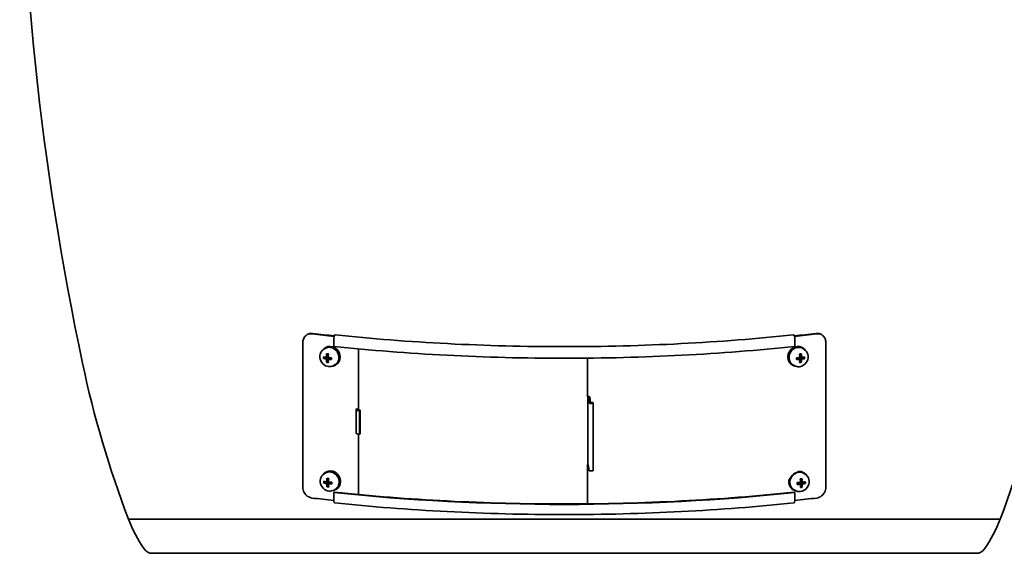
# Model space of a CAD drawing. Extents: x 6.5 to 64.9, y -6 to 65.8.
# Tile 1 of 25: x 6.9 to 26.3, y -6 to 4.5. Entities that reach past the tile are written whole.
import ezdxf

# ---------------------------------------------------------------- set-up
doc = ezdxf.new("R2010")
doc.units = 0
doc.header["$MEASUREMENT"] = 0

msp = doc.modelspace()

# ---------------------------------------------------------------- linework, layer by layer
at = {"color": 7, "lineweight": 35}
for p, q in [((12.569963, -1.743379), (12.583741, -1.736037)), ((22.685907, -1.736043), (22.699655, -1.743369)), ((12.485308, -4.747072), (12.485308, -1.894929)), ((13.096074, -1.812652), (13.096074, -1.974352)), ((22.17356, -1.974352), (22.17356, -1.812652)), ((22.784328, -1.894929), (22.784328, -4.747072)), ((12.925428, -2.014676), (12.897404, -2.031814)), ((12.935644, -1.996891), (12.920293, -2.006279)), ((12.95408, -2.120058), (12.986195, -2.153735)), ((13.582187, -2.023254), (13.582187, -3.22836)), ((22.269511, -2.155513), (22.301722, -2.121394)), ((22.322328, -1.998873), (22.337437, -2.00827)), ((22.33224, -2.016628), (22.359891, -2.033824)), ((12.991219, -2.192316), (12.891173, -2.215083)), ((12.985155, -2.176213), (12.948664, -2.187754)), ((12.99772, -2.1929), (12.948664, -2.225583)), ((13.000751, -2.193163), (12.95408, -2.287956)), ((13.017911, -2.194538), (12.98473, -2.229533)), ((13.02292, -2.194904), (13.051247, -2.232617)), ((13.051247, -2.196684), (13.051388, -2.214798)), ((13.051388, -2.214798), (13.051247, -2.232617)), ((18.094085, -2.967853), (18.094085, -2.205715)), ((22.204167, -2.215983), (22.204311, -2.197869)), ((22.204311, -2.233802), (22.204167, -2.215983)), ((22.233372, -2.196083), (22.204311, -2.233802)), ((22.238308, -2.195729), (22.270921, -2.230822)), ((22.255557, -2.194368), (22.301722, -2.289292)), ((22.258505, -2.194117), (22.307078, -2.226927)), ((22.264904, -2.19355), (22.36479, -2.216517)), ((22.270498, -2.177338), (22.307078, -2.189098)), ((13.120565, -2.333752), (13.092526, -2.350899)), ((13.141037, -2.332769), (13.1257, -2.342149)), ((22.114419, -2.333199), (22.129562, -2.342617)), ((22.13476, -2.334259), (22.162377, -2.351434)), ((18.09786, -2.959657), (18.094085, -2.959695)), ((18.09908, -2.967802), (18.094085, -2.967853)), ((18.099275, -2.95965), (18.09786, -2.95965)), ((18.09908, -2.967802), (18.099274, -4.298801)), ((18.104271, -2.969046), (18.121882, -3.086515)), ((18.153355, -3.086199), (18.135744, -2.968729)), ((18.183774, -3.073562), (18.154618, -3.076645)), ((18.154618, -3.076645), (18.16837, -3.085357)), ((18.154618, -3.087224), (18.154618, -3.076645)), ((18.183774, -3.073562), (18.197526, -3.082274)), ((18.200444, -3.08612), (18.200444, -4.41712)), ((13.533038, -3.204876), (13.532869, -3.225126)), ((13.532869, -3.225149), (13.532869, -3.689097)), ((13.564213, -3.207857), (13.533038, -3.204876)), ((13.558538, -3.234702), (13.603122, -3.238984)), ((13.564069, -3.225113), (13.564213, -3.207857)), ((13.564213, -3.207857), (13.582179, -3.209564)), ((13.564273, -3.207858), (13.564273, -3.225626)), ((13.564273, -3.207863), (13.564273, -3.225633)), ((13.613978, -3.231414), (13.569395, -3.227131)), ((13.603122, -3.238984), (13.613978, -3.231414)), ((13.603122, -3.238984), (13.603122, -3.702933)), ((13.613978, -3.695363), (13.613978, -3.231414)), ((13.603122, -3.702933), (13.558538, -3.69865)), ((13.582187, -3.700922), (13.582187, -4.89107)), ((13.613978, -3.695363), (13.603122, -3.702933)), ((12.940388, -4.448204), (12.925178, -4.457591)), ((18.094085, -4.298853), (18.099274, -4.298801)), ((18.094085, -5.074048), (18.094085, -4.298853)), ((18.121882, -4.417515), (18.104271, -4.300046)), ((12.996963, -4.643228), (12.897002, -4.666103)), ((12.930322, -4.465983), (12.902515, -4.483143)), ((12.991154, -4.627066), (12.954613, -4.638725)), ((13.003408, -4.643802), (12.954613, -4.676554)), ((12.959997, -4.571025), (12.992166, -4.60494)), ((13.006395, -4.644059), (12.959997, -4.738923)), ((13.023602, -4.645425), (12.990729, -4.680474)), ((13.028573, -4.645785), (13.057298, -4.683502)), ((13.057298, -4.647569), (13.05744, -4.665683)), ((22.253533, -4.653604), (22.218842, -4.69204)), ((22.256645, -4.653355), (22.286031, -4.688664)), ((22.274727, -4.651788), (22.319081, -4.747154)), ((22.276506, -4.651623), (22.322772, -4.684593)), ((22.280747, -4.651222), (22.381916, -4.673969)), ((22.283705, -4.61806), (22.3159, -4.579)), ((22.284616, -4.634321), (22.322056, -4.646706)), ((22.349827, -4.461537), (22.363425, -4.47062)), ((22.357959, -4.478805), (22.382827, -4.495418)), ((13.05744, -4.665683), (13.057298, -4.683502)), ((13.096074, -4.850844), (13.108128, -4.843313)), ((13.126754, -4.784263), (13.098929, -4.801434)), ((13.147141, -4.783248), (13.131896, -4.792655)), ((22.13117, -4.788933), (22.14479, -4.798034)), ((22.150259, -4.789849), (22.175115, -4.806454)), ((22.16151, -4.843313), (22.17356, -4.850844)), ((13.096074, -5.012544), (13.096074, -4.850844)), ((22.17356, -4.850844), (22.17356, -5.012544)), ((17.634818, -5.378077), (9.052148, -5.378077)), ((9.052148, -5.378077), (17.634885, -5.378077)), ((17.634885, -5.378077), (17.634818, -5.378077)), ((26.217488, -5.378077), (17.634885, -5.378077)), ((17.634885, -5.378077), (26.217488, -5.378077)), ((9.521785, -6.047349), (17.634818, -6.047349)), ((10.023986, -6.047349), (10.034988, -6.047347)), ((17.634818, -6.047349), (25.747851, -6.047349)), ((25.24565, -6.047349), (25.234942, -6.047348))]:
    msp.add_line(p, q, dxfattribs=at)
for points in [[(12.485308, -1.894929), (12.487935, -1.862635), (12.496011, -1.831181), (12.509595, -1.801887), (12.518377, -1.788461), (12.528393, -1.776057), (12.547865, -1.757788), (12.569963, -1.743379)], [(22.699655, -1.743369), (22.721264, -1.757391), (22.740325, -1.775041), (22.751414, -1.788676), (22.761005, -1.803551), (22.769018, -1.819524), (22.775547, -1.836908), (22.780601, -1.856596), (22.783482, -1.876488), (22.784328, -1.894929)], [(13.096074, -1.812652), (13.098834, -1.785058), (13.102886, -1.769979), (13.108283, -1.757848), (13.114489, -1.749871), (13.116486, -1.748377)], [(12.897404, -2.031814), (12.875323, -2.048212), (12.854633, -2.070693), (12.839466, -2.095057), (12.827997, -2.124193), (12.822132, -2.153252), (12.820878, -2.174875)], [(13.203299, -2.174214), (13.196883, -2.139505), (13.184688, -2.105948), (13.167118, -2.074661), (13.144757, -2.046683), (13.11835, -2.022945), (13.088773, -2.004234), (13.07276, -1.996827), (13.056314, -1.99096), (13.039726, -1.986715), (13.022997, -1.984071)], [(13.022997, -1.993579), (13.052122, -1.999371), (13.080407, -2.010199), (13.109638, -2.027594), (13.13584, -2.050119), (13.158094, -2.076983), (13.17562, -2.10725), (13.187809, -2.139861), (13.194285, -2.174214)], [(22.2335, -1.985301), (22.220363, -1.987213), (22.187671, -1.996382), (22.156502, -2.011502), (22.127895, -2.032072), (22.102796, -2.057408), (22.082041, -2.086667), (22.066321, -2.118877), (22.057536, -2.146838), (22.052716, -2.175443)], [(22.061753, -2.175443), (22.064824, -2.155073), (22.070019, -2.134959), (22.080141, -2.108987), (22.093698, -2.084506), (22.110389, -2.062059), (22.135084, -2.037629), (22.163223, -2.01802), (22.19382, -2.003918), (22.213526, -1.998172), (22.2335, -1.994808)], [(22.359891, -2.033824), (22.383961, -2.05232), (22.402574, -2.073229), (22.418693, -2.10004), (22.429151, -2.128103), (22.434733, -2.158398), (22.435601, -2.176382)], [(12.992393, -2.372657), (12.960724, -2.366145), (12.932139, -2.354753), (12.904514, -2.337938), (12.878533, -2.315315), (12.857702, -2.290026), (12.839844, -2.259064), (12.827989, -2.226895), (12.821737, -2.192968), (12.820878, -2.174875)], [(13.195216, -2.193079), (13.194127, -2.213222), (13.190881, -2.232875), (13.186554, -2.248692), (13.180794, -2.263856), (13.170975, -2.282829), (13.15885, -2.300113), (13.144608, -2.315437), (13.120571, -2.333747)], [(13.125706, -2.342145), (13.143092, -2.329802), (13.158691, -2.315163), (13.172282, -2.298439), (13.183665, -2.279877), (13.190649, -2.264913), (13.196238, -2.249194), (13.202258, -2.222167), (13.20428, -2.194071)], [(22.13475, -2.334253), (22.115757, -2.32024), (22.099119, -2.303331), (22.089594, -2.290749), (22.081323, -2.27716), (22.074347, -2.262607), (22.068772, -2.247286), (22.062025, -2.214973), (22.060847, -2.19404)], [(22.263664, -2.373934), (22.295395, -2.367474), (22.324046, -2.35613), (22.351735, -2.339361), (22.377045, -2.317532), (22.39867, -2.291516), (22.415623, -2.262587), (22.427371, -2.23223), (22.434351, -2.198181), (22.435601, -2.176382)], [(18.104271, -2.969046), (18.104156, -2.968815), (18.103984, -2.968661), (18.103431, -2.968376), (18.102208, -2.968047), (18.099275, -2.967801)], [(18.135744, -2.968729), (18.135529, -2.96801), (18.134465, -2.966592), (18.132585, -2.965236), (18.12656, -2.962822), (18.113026, -2.960346)], [(18.124772, -3.089967), (18.131268, -3.092726), (18.146342, -3.095541)], [(18.161149, -3.088139), (18.154814, -3.087298), (18.153928, -3.086884)], [(18.168945, -3.08612), (18.168879, -3.086385), (18.16876, -3.08656), (18.168348, -3.086897), (18.166652, -3.08755), (18.161149, -3.088139)], [(18.161149, -3.096291), (18.179655, -3.095092), (18.1938, -3.091779), (18.199092, -3.088766), (18.20025, -3.087133), (18.200444, -3.08612)], [(13.209102, -4.625123), (13.202704, -4.590417), (13.190517, -4.556863), (13.172945, -4.525578), (13.150572, -4.497603), (13.124145, -4.473866), (13.094539, -4.455157), (13.078512, -4.447752), (13.062052, -4.441887), (13.045367, -4.437626), (13.028538, -4.43498)], [(13.028538, -4.444488), (13.04811, -4.447779), (13.067429, -4.453362), (13.098036, -4.467348), (13.126212, -4.486855), (13.150971, -4.511198), (13.171447, -4.539527), (13.186922, -4.570851), (13.196858, -4.604073), (13.200074, -4.625123)], [(18.099275, -4.298802), (18.103283, -4.299322), (18.104014, -4.299683), (18.104205, -4.299881), (18.104271, -4.300046)], [(22.253269, -4.443609), (22.239921, -4.445381), (22.206719, -4.454214), (22.175091, -4.469034), (22.146092, -4.489348), (22.120683, -4.514482), (22.099708, -4.543598), (22.083865, -4.575731), (22.07482, -4.604671), (22.070101, -4.634327)], [(22.079302, -4.634327), (22.085211, -4.600453), (22.097029, -4.567764), (22.114342, -4.537403), (22.136548, -4.510422), (22.162867, -4.487773), (22.192376, -4.470251), (22.221055, -4.45931), (22.250686, -4.453416)], [(12.902515, -4.483143), (12.878014, -4.501907), (12.857801, -4.525025), (12.843314, -4.549609), (12.832386, -4.579462), (12.826978, -4.611586), (12.826429, -4.625934)], [(12.998173, -4.823592), (12.96647, -4.817108), (12.937849, -4.805742), (12.91019, -4.788952), (12.885302, -4.767507), (12.863311, -4.741076), (12.846763, -4.71293), (12.834646, -4.681779), (12.827677, -4.64773), (12.826429, -4.625934)], [(13.200994, -4.643842), (13.199903, -4.663987), (13.196653, -4.683642), (13.189028, -4.708651), (13.17781, -4.731786), (13.163243, -4.752534), (13.146242, -4.76992), (13.126761, -4.784258)], [(13.131905, -4.79265), (13.148688, -4.780698), (13.164322, -4.766061), (13.177946, -4.749338), (13.18936, -4.730777), (13.196365, -4.715815), (13.201974, -4.700097), (13.208034, -4.672999), (13.21007, -4.644828)], [(22.11061, -4.543116), (22.093847, -4.555773), (22.079374, -4.571117), (22.067592, -4.588972), (22.05923, -4.608588), (22.05478, -4.629232), (22.054523, -4.65001), (22.058509, -4.669986), (22.066453, -4.688116), (22.077942, -4.703881), (22.090836, -4.715549)], [(22.150249, -4.789839), (22.129418, -4.773158), (22.111648, -4.753068), (22.097379, -4.730064), (22.087395, -4.706035), (22.081109, -4.680414), (22.07866, -4.653769)], [(22.284563, -4.832474), (22.316647, -4.825874), (22.345552, -4.814396), (22.373419, -4.797476), (22.398799, -4.775474), (22.420364, -4.749268), (22.437115, -4.720146), (22.448533, -4.689606), (22.454608, -4.659126), (22.455872, -4.633503)], [(22.382827, -4.495418), (22.406905, -4.515163), (22.426393, -4.538719), (22.440601, -4.564204), (22.45085, -4.594241), (22.455617, -4.626671), (22.455872, -4.633503)], [(12.663101, -4.959089), (12.631162, -4.952156), (12.599814, -4.939022), (12.570386, -4.920015), (12.544122, -4.895856), (12.525829, -4.873143), (12.510708, -4.848351), (12.499022, -4.82215), (12.491033, -4.795741), (12.48651, -4.769329)], [(22.783126, -4.769329), (22.778522, -4.796075), (22.770196, -4.823263), (22.758078, -4.849953), (22.742317, -4.875238), (22.723725, -4.897777), (22.702675, -4.917305), (22.680472, -4.932972), (22.656471, -4.945432), (22.631197, -4.954286), (22.606535, -4.959089)], [(13.110799, -5.052824), (13.107264, -5.051515), (13.10405, -5.048414), (13.101267, -5.043632), (13.097796, -5.032179), (13.096074, -5.012544)]]:
    msp.add_lwpolyline(points, dxfattribs=at)
for centre, radius, start, end in [((63.8545, 9.503832), 56.946176, 179.999995, 191.970434), ((12.642171, -1.88007), 0.154607, 89.931168, 117.845516), ((12.655934, -1.872744), 0.154614, 89.931783, 117.837811), ((12.642909, -1.893646), 0.168202, 83.105104, 90.187833), ((12.656671, -1.886321), 0.16821, 83.105753, 90.188222), ((16.913902, 33.598207), 35.579708, 263.138335, 263.847821), ((16.913843, 33.494099), 35.467414, 263.138991, 263.832815), ((18.355793, 33.494099), 35.467414, 276.167187, 276.861011), ((18.355735, 33.598205), 35.579708, 276.152181, 276.861667), ((22.612966, -1.886318), 0.168207, 89.81164, 96.894245), ((22.626727, -1.893646), 0.168202, 89.812227, 96.894935), ((22.613706, -1.872734), 0.154604, 62.155999, 90.069076), ((22.627465, -1.880071), 0.154607, 62.162214, 90.068858), ((13.121527, -1.755732), 0.008903, 85.835691, 124.419942), ((22.148111, -1.755732), 0.008903, 55.580053, 94.164307), ((13.002954, -2.140995), 0.15806, 121.536127, 144.442983), ((13.633499, -2.208539), 0.685153, 172.580138, 178.261626), ((12.895126, -2.813513), 0.695957, 83.738884, 85.140596), ((12.889467, -2.865255), 0.748007, 82.404334, 83.740243), ((14.015648, -2.212518), 1.031131, 175.064825, 178.843435), ((21.220588, -2.213806), 1.050542, 1.135235, 4.844116), ((22.365127, -2.868384), 0.74969, 96.156059, 97.491805), ((22.359638, -2.817354), 0.698366, 94.756983, 96.157404), ((21.614228, -2.209885), 0.693164, 1.718457, 7.334521), ((22.253392, -2.143024), 0.158822, 35.049481, 58.044238), ((28.289593, 1.963462), 20.590712, 191.970462, 200.88823), ((13.213377, -2.197236), 0.322712, 176.787221, 179.992396), ((13.205213, -2.197236), 0.314547, 179.992109, 183.252517), ((13.025602, -1.640474), 0.590135, 256.832451, 262.508844), ((13.076114, -1.138216), 1.057241, 259.925468, 263.076201), ((13.485336, -2.210552), 0.536874, 181.604324, 188.289741), ((13.004665, -1.982502), 0.309615, 260.597088, 263.76284), ((13.006266, -1.967897), 0.324308, 263.761808, 266.831193), ((13.137143, -0.601213), 1.59778, 264.526168, 266.918325), ((13.058291, -1.359626), 0.873016, 265.166402, 269.53771), ((13.777104, -2.214899), 0.792503, 181.058101, 185.561941), ((13.002694, -2.193136), 0.192522, 0.017105, 5.640453), ((13.001628, -2.194132), 0.202651, 0.017059, 5.6405), ((13.017017, -2.184746), 0.202608, 0.016452, 5.641107), ((22.238645, -2.185667), 0.202012, 174.423306, 179.984159), ((22.253805, -2.195076), 0.202047, 174.423784, 179.983695), ((22.252841, -2.194097), 0.191995, 174.424522, 179.982957), ((22.12052, -0.594527), 1.605528, 272.9916, 275.375227), ((22.198587, -1.357849), 0.875968, 270.374463, 274.736768), ((22.249907, -1.967594), 0.325866, 273.073453, 276.134894), ((21.464068, -2.216198), 0.80698, 354.539335, 358.961678), ((22.251467, -1.982048), 0.311328, 276.133869, 279.289902), ((21.764567, -2.211912), 0.542709, 351.802612, 358.414624), ((22.180106, -1.127066), 1.069589, 276.817694, 279.943032), ((22.230487, -1.635949), 0.59591, 277.384593, 283.025291), ((22.049676, -2.198672), 0.315618, 356.758766, 0.007953), ((22.0414, -2.198671), 0.323896, 0.007646, 3.201226), ((6.980044, 1.963462), 20.590712, 339.111767, 348.029537), ((13.043441, -2.207204), 0.158046, 278.45138, 301.368311), ((22.213219, -2.207615), 0.158826, 238.210993, 261.194804), ((18.099489, -3.092295), 0.132643, 84.142009, 90.092565), ((18.127211, -3.084878), 0.005606, 197.069758, 244.388421), ((18.160918, -2.953471), 0.142818, 264.141976, 270.092594), ((18.154412, -3.085874), 0.001113, 197.080263, 244.377055), ((18.167958, -3.086295), 0.001012, 10.022508, 66.301876), ((13.008579, -4.59234), 0.158476, 121.758067, 144.7166), ((18.127198, -4.41589), 0.005591, 196.998218, 244.459427), ((18.160919, -4.284449), 0.14284, 264.142373, 270.092075), ((13.219847, -4.648256), 0.323351, 176.793477, 179.992369), ((13.211622, -4.648257), 0.315125, 179.992068, 183.246411), ((13.081809, -3.582412), 1.063938, 259.996899, 263.1338), ((13.643768, -4.659511), 0.689471, 172.626379, 178.272418), ((12.901605, -5.265841), 0.697265, 83.795179, 85.196187), ((12.89604, -5.317197), 0.748922, 82.46071, 83.796524), ((14.032081, -4.663459), 1.041561, 175.114179, 178.854992), ((13.142056, -3.047811), 1.602, 264.579675, 266.967182), ((13.00878, -4.643898), 0.192213, 0.016758, 5.605649), ((13.007743, -4.644887), 0.202327, 0.016712, 5.605695), ((13.023014, -4.635488), 0.202284, 0.016118, 5.60629), ((22.25498, -4.642011), 0.199196, 175.168753, 180.240814), ((22.258762, -4.642309), 0.202991, 171.750557, 175.175036), ((22.268614, -4.651104), 0.199221, 175.169067, 180.2405), ((22.26786, -4.650283), 0.189231, 175.163084, 181.055724), ((22.117192, -2.939619), 1.7194, 273.366598, 275.611326), ((21.056559, -4.694797), 1.229543, 2.051678, 5.223035), ((22.381128, -5.324485), 0.748346, 96.331117, 97.689313), ((22.376192, -5.279908), 0.703497, 94.916625, 96.331957), ((21.560325, -4.681876), 0.762543, 2.643516, 7.753497), ((22.176297, -3.451475), 1.204081, 276.952836, 279.799659), ((22.271637, -4.607684), 0.164965, 32.349596, 56.185088), ((22.04747, -4.662422), 0.334659, 1.091384, 4.18808), ((12.693514, -4.746992), 0.208205, 180.022138, 186.158818), ((13.031366, -4.088262), 0.593268, 256.909735, 262.566689), ((13.494432, -4.661532), 0.540018, 181.594052, 188.239717), ((13.010405, -4.432496), 0.310546, 260.658443, 263.818902), ((13.011984, -4.417972), 0.325155, 263.817877, 266.882931), ((13.063627, -3.808895), 0.874626, 265.218947, 269.585337), ((13.790884, -4.665846), 0.800281, 181.047377, 185.507067), ((13.048896, -4.657672), 0.158465, 278.642181, 301.591139), ((22.236203, -4.660723), 0.164962, 236.341215, 260.144813), ((23.196517, -4.655761), 0.978355, 180.017111, 181.079465), ((23.151267, -4.656627), 0.933096, 181.078591, 182.175028), ((22.206748, -3.779586), 0.912532, 270.759467, 274.98428), ((22.264541, -4.412722), 0.33887, 273.322365, 276.312349), ((21.338686, -4.691938), 0.947343, 356.42426, 0.198014), ((22.266026, -4.426109), 0.3254, 276.311687, 279.383632), ((21.725442, -4.680897), 0.597332, 353.631393, 359.645468), ((22.237688, -4.039825), 0.650348, 277.517256, 282.8132), ((22.056433, -4.662255), 0.325693, 357.938842, 1.092115), ((22.576123, -4.746992), 0.208205, 353.84118, 359.977859), ((11.626923, -4.395453), 2.755906, 200.888599, 214.651758), ((23.642713, -4.395453), 2.755906, 325.348237, 339.111402), ((9.521785, -5.850498), 0.19685, 214.651758, 269.999997), ((25.747851, -5.850498), 0.19685, 269.999997, 325.348237)]:
    msp.add_arc(centre, radius, start, end, dxfattribs=at)
for centre, major_axis, ratio, start_param, end_param in [((17.634336, 1.068734), (11.784646, -0.000133), 0.258634, 4.31947454, 4.712432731), ((17.6353, 1.068734), (11.784646, 0.000133), 0.258634, 4.71234523, 5.10530342), ((22.15315, -1.799898), (0.005685, -0.053035), 0.369644, 1.288514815, 2.859311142), ((13.022958, -2.174022), (0.102872, -0.167616), 0.889875, 2.537611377, 3.140253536), ((13.023075, -2.174612), (0.097209, -0.160202), 0.888809, 2.543029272, 3.144717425), ((13.038341, -2.16483), (0.1027, -0.167937), 0.889538, 1.072581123, 3.141567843), ((17.626505, 0.850839), (11.838487, -0.002292), 0.258382, 4.319736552, 4.713141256), ((17.643131, 0.850839), (11.838487, 0.002292), 0.258382, 4.711636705, 5.105041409), ((22.218373, -2.166036), (-0.10396, -0.16716), 0.891784, 3.750564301, 5.218771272), ((22.218373, -2.166036), (-0.10396, -0.16716), 0.891784, 3.141632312, 3.750564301), ((22.233586, -2.175182), (-0.104089, -0.166764), 0.892348, 3.143134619, 3.752439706), ((22.233485, -2.175543), (-0.098655, -0.158976), 0.891633, 3.140821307, 3.749530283), ((13.038341, -2.16483), (0.1027, -0.167937), 0.889538, 6.283160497, 7.251708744), ((22.218373, -2.166036), (-0.10396, -0.16716), 0.891784, 5.321360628, 6.283224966), ((22.233531, -2.175427), (-0.104035, -0.167149), 0.891749, 5.321756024, 6.283580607), ((12.995299, -2.191621), (0.096667, -0.159619), 0.905298, 5.676876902, 6.287067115), ((22.260817, -2.192866), (-0.097882, -0.158914), 0.907153, 6.279314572, 6.896006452), ((18.161276, -3.086116), (0.039169, -0.000005), 0.259238, 0.000041, 0.38851853), ((13.572239, -3.225149), (-0.03937, 0), 0.258819, 6.281015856, 7.498580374), ((13.572239, -3.225149), (-0.00817, 0), 0.258819, 6.266490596, 7.49858038), ((13.572239, -3.689097), (0.03937, 0), 0.258819, 3.139423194, 4.356987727), ((13.0285, -4.624933), (0.103554, -0.167197), 0.891091, 2.533983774, 3.140079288), ((13.028659, -4.625573), (0.09791, -0.159852), 0.889828, 2.539439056, 3.144653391), ((13.043764, -4.615726), (0.103381, -0.167519), 0.89076, 1.068171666, 3.141560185), ((18.161149, -4.41712), (0.039296, 0), 0.258819, 3.529442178, 4.326038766), ((18.161149, -4.41712), (0.039296, 0), 0.258819, 4.71238898, 6.283185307), ((22.240497, -4.625235), (-0.109349, -0.163685), 0.909488, 3.141721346, 3.779658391), ((22.254235, -4.633844), (-0.104388, -0.154593), 0.910443, 3.146233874, 3.799997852), ((22.254206, -4.634025), (-0.109591, -0.163155), 0.910125, 3.144011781, 3.78246869), ((13.043764, -4.615726), (0.103381, -0.167519), 0.89076, 6.283152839, 7.248094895), ((22.240497, -4.625235), (-0.109349, -0.163685), 0.909488, 5.350454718, 6.283313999), ((22.254156, -4.6343), (-0.109486, -0.163652), 0.909421, 5.351193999, 6.283909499), ((13.001047, -4.642538), (0.097323, -0.159239), 0.906307, 5.673363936, 6.287061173), ((17.632022, -2.018473), (11.821479, -0.000772), 0.258672, 4.319705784, 4.712642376), ((17.637614, -2.018473), (11.821479, 0.000772), 0.258672, 4.712135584, 5.105072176), ((22.278767, -4.651039), (-0.103159, -0.155743), 0.921978, 6.279747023, 6.938951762), ((17.634818, -2.192804), (-11.787857, 0), 0.258819, 1.135404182, 1.175550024), ((17.634818, -2.014835), (11.860308, 0), 0.258819, 4.319689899, 5.105088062), ((22.15315, -4.99979), (0.005685, -0.053035), 0.369644, 0.000103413, 1.288514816), ((17.634818, -2.192804), (-11.787857, 0), 0.258819, 1.96604263, 2.006188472), ((17.635299, -2.221903), (11.829308, 0.000133), 0.259004, 4.319904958, 4.712345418), ((17.634337, -2.221903), (11.829308, -0.000133), 0.259004, 4.712432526, 5.104872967)]:
    msp.add_ellipse(centre, major_axis=major_axis, ratio=ratio, start_param=start_param, end_param=end_param, dxfattribs=at)

doc.saveas('drawing.dxf')
